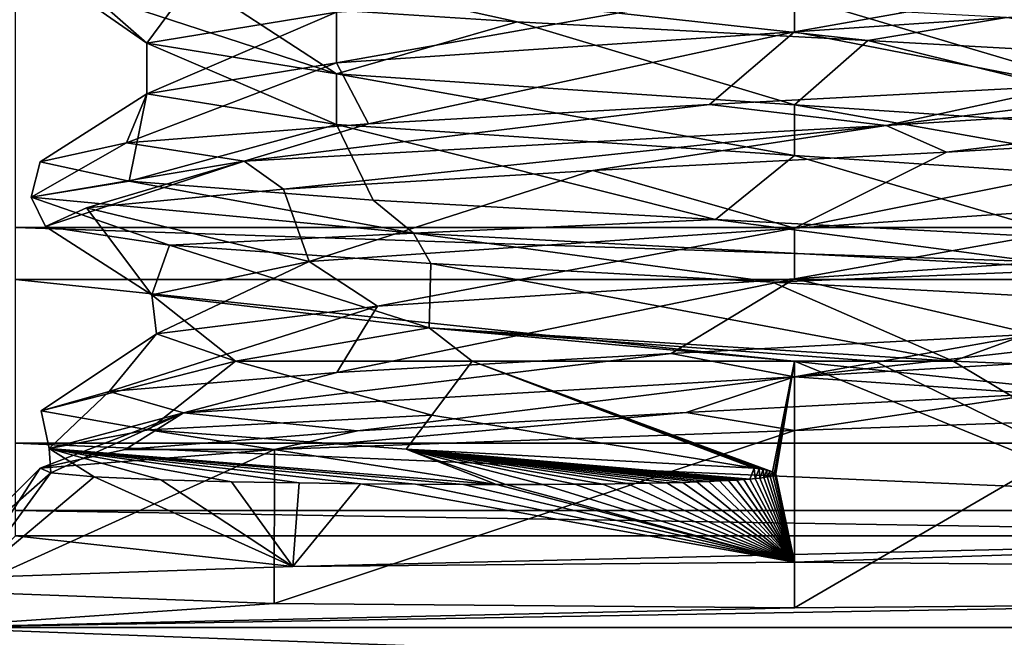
# Model space of a CAD drawing. Header units: millimetres. Extents: x -108 to 102, y -29 to 80.
# Tile 250 of 256: x 51.99 to 55.18, y 25.65 to 27.65. Entities that reach past the tile are written whole.
import ezdxf

# ---------------------------------------------------------------- set-up
doc = ezdxf.new("R2010")
doc.units = ezdxf.units.MM
doc.header["$LTSCALE"] = 65.185185
for name, color, linetype in [('2419', 7, 'CONTINUOUS'), ('2425', 7, 'CONTINUOUS'), ('2437', 7, 'CONTINUOUS'), ('2617', 7, 'CONTINUOUS'), ('2699', 7, 'CONTINUOUS'), ('2700', 7, 'CONTINUOUS'), ('2701', 7, 'CONTINUOUS'), ('2702', 7, 'CONTINUOUS'), ('2709', 7, 'CONTINUOUS'), ('2710', 7, 'CONTINUOUS'), ('2711', 7, 'CONTINUOUS'), ('2739', 7, 'CONTINUOUS'), ('2750', 7, 'CONTINUOUS'), ('2770', 7, 'CONTINUOUS'), ('2773', 7, 'CONTINUOUS')]:
    doc.layers.add(name, color=color, linetype=linetype)

msp = doc.modelspace()

# ---------------------------------------------------------------- linework, layer by layer
at = {"layer": '2419', "color": 7, "linetype": 'CONTINUOUS'}
for points in [[(51.9742, 26.9742, 105.55), (51.9742, 28.4742, 105.55), (57.0258, 26.9742, 105.55), (51.9742, 26.9742, 105.55)], [(57.0258, 26.9742, 105.55), (51.9742, 28.4742, 105.55), (57.0258, 28.4742, 105.55), (57.0258, 26.9742, 105.55)]]:
    msp.add_3dface(points, dxfattribs=at)
at = {"layer": '2425', "color": 7, "linetype": 'CONTINUOUS'}
for points in [[(51.7932, 25.7936, 113.4331), (52.8127, 25.7554, 114.8906), (51.6771, 25.6774, 117.8683), (51.7932, 25.7936, 113.4331)], [(56.1873, 25.7554, 114.8906), (57.3229, 25.6774, 117.8683), (51.6771, 25.6774, 117.8683), (56.1873, 25.7554, 114.8906)], [(54.5, 25.7408, 115.45), (56.1873, 25.7554, 114.8906), (51.6771, 25.6774, 117.8683), (54.5, 25.7408, 115.45)], [(52.8127, 25.7554, 114.8906), (54.5, 25.7408, 115.45), (51.6771, 25.6774, 117.8683), (52.8127, 25.7554, 114.8906)]]:
    msp.add_3dface(points, dxfattribs=at)
at = {"layer": '2437', "color": 7, "linetype": 'CONTINUOUS'}
for points in [[(74, 29.972, 120.55), (35, 29.972, 120.55), (35, 10.393, 121.8333), (74, 29.972, 120.55)], [(74, 29.972, 120.55), (35, 10.393, 121.8333), (74, 10.393, 121.8333), (74, 29.972, 120.55)]]:
    msp.add_3dface(points, dxfattribs=at)
at = {"layer": '2617', "color": 7, "linetype": 'CONTINUOUS'}
for points in [[(51.9742, 26.9742, 105.55), (57.0258, 26.9742, 105.55), (57.0258, 26.8057, 105.5643), (51.9742, 26.9742, 105.55)], [(51.9742, 26.8057, 105.5643), (51.9742, 26.9742, 105.55), (57.0258, 26.8057, 105.5643), (51.9742, 26.8057, 105.5643)], [(51.9742, 26.2749, 105.8352), (51.9742, 26.8057, 105.5643), (57.0258, 26.2749, 105.8352), (51.9742, 26.2749, 105.8352)], [(57.0258, 26.2749, 105.8352), (51.9742, 26.8057, 105.5643), (57.0258, 26.8057, 105.5643), (57.0258, 26.2749, 105.8352)], [(51.9742, 26.0567, 106.1522), (51.9742, 26.2749, 105.8352), (57.0258, 26.0567, 106.1522), (51.9742, 26.0567, 106.1522)], [(57.0258, 26.0567, 106.1522), (51.9742, 26.2749, 105.8352), (57.0258, 26.2749, 105.8352), (57.0258, 26.0567, 106.1522)], [(57.0258, 25.9745, 106.5238), (51.9742, 25.9745, 106.5238), (51.9742, 26.0567, 106.1522), (57.0258, 25.9745, 106.5238)], [(57.0258, 25.9745, 106.5238), (51.9742, 26.0567, 106.1522), (57.0258, 26.0567, 106.1522), (57.0258, 25.9745, 106.5238)]]:
    msp.add_3dface(points, dxfattribs=at)
at = {"layer": '2699', "color": 7, "linetype": 'CONTINUOUS'}
for points in [[(54.5, 27.3723, 110.45), (54.5, 27.2081, 110.45), (55.9849, 27.1081, 111.0651), (54.5, 27.3723, 110.45)], [(55.9852, 27.2722, 111.0653), (54.5, 27.3723, 110.45), (55.9849, 27.1081, 111.0651), (55.9852, 27.2722, 111.0653)], [(54.5, 26.9723, 114.65), (55.9849, 27.0723, 114.0349), (54.5, 26.8081, 114.65), (54.5, 26.9723, 114.65)], [(54.5, 26.8081, 114.65), (55.9849, 27.0723, 114.0349), (55.9852, 26.9081, 114.0347), (54.5, 26.8081, 114.65)]]:
    msp.add_3dface(points, dxfattribs=at)
at = {"layer": '2700', "color": 7, "linetype": 'CONTINUOUS'}
for points in [[(54.5, 25.8888, 109.798), (56.1274, 25.8753, 110.314), (54.5, 26.5408, 110.45), (54.5, 25.8888, 109.798)], [(54.5, 26.5408, 110.45), (56.1274, 25.8753, 110.314), (54.7592, 26.5408, 110.4661), (54.5, 26.5408, 110.45)], [(54.7592, 26.5408, 110.4661), (56.1274, 25.8753, 110.314), (55.0144, 26.5408, 110.514), (54.7592, 26.5408, 110.4661)], [(55.0144, 26.5408, 110.514), (56.1274, 25.8753, 110.314), (55.9338, 26.5028, 110.9642), (55.0144, 26.5408, 110.514)], [(56.1873, 25.7554, 114.8906), (54.5, 25.7408, 115.45), (55.5513, 26.3528, 114.5821), (56.1873, 25.7554, 114.8906)], [(54.5, 25.7408, 115.45), (54.5, 26.3157, 114.8751), (55.5513, 26.3528, 114.5821), (54.5, 25.7408, 115.45)]]:
    msp.add_3dface(points, dxfattribs=at)
at = {"layer": '2701', "color": 7, "linetype": 'CONTINUOUS'}
for points in [[(52.9261, 26.8644, 113.9403), (54.5, 26.9723, 114.65), (53.1472, 26.719, 114.1562), (52.9261, 26.8644, 113.9403)], [(54.5, 26.9723, 114.65), (54.5, 26.8081, 114.65), (53.1472, 26.719, 114.1562), (54.5, 26.9723, 114.65)], [(52.4161, 26.7565, 112.2908), (52.9261, 26.8644, 113.9403), (52.4306, 26.6299, 112.9074), (52.4161, 26.7565, 112.2908)], [(52.4306, 26.6299, 112.9074), (52.9261, 26.8644, 113.9403), (53.1472, 26.719, 114.1562), (52.4306, 26.6299, 112.9074)], [(53.3146, 26.6486, 110.8165), (52.4161, 26.7565, 112.2908), (52.687, 26.5408, 111.4903), (53.3146, 26.6486, 110.8165)], [(52.687, 26.5408, 111.4903), (52.4161, 26.7565, 112.2908), (52.4306, 26.6299, 112.9074), (52.687, 26.5408, 111.4903)], [(53.4549, 26.5408, 110.7286), (53.3146, 26.6486, 110.8165), (52.687, 26.5408, 111.4903), (53.4549, 26.5408, 110.7286)], [(54.5, 26.5408, 110.45), (54.7592, 26.5408, 110.4661), (53.3146, 26.6486, 110.8165), (54.5, 26.5408, 110.45)], [(54.5, 26.5408, 110.45), (53.3146, 26.6486, 110.8165), (53.4549, 26.5408, 110.7286), (54.5, 26.5408, 110.45)], [(54.7592, 26.5408, 110.4661), (55.0144, 26.5408, 110.514), (53.3146, 26.6486, 110.8165), (54.7592, 26.5408, 110.4661)]]:
    msp.add_3dface(points, dxfattribs=at)
at = {"layer": '2702', "color": 7, "linetype": 'CONTINUOUS'}
for points in [[(53.4549, 26.5408, 110.7286), (52.687, 26.5408, 111.4903), (53.3237, 26.3659, 110.6029), (53.4549, 26.5408, 110.7286)], [(54.3695, 26.194, 110.1067), (53.4549, 26.5408, 110.7286), (53.3237, 26.3659, 110.6029), (54.3695, 26.194, 110.1067)], [(54.5, 26.5408, 110.45), (53.4549, 26.5408, 110.7286), (54.4281, 26.1823, 110.0926), (54.5, 26.5408, 110.45)], [(54.4281, 26.1823, 110.0926), (53.4549, 26.5408, 110.7286), (54.4198, 26.1848, 110.0953), (54.4281, 26.1823, 110.0926)], [(54.4198, 26.1848, 110.0953), (53.4549, 26.5408, 110.7286), (54.4098, 26.1871, 110.098), (54.4198, 26.1848, 110.0953)], [(54.4098, 26.1871, 110.098), (53.4549, 26.5408, 110.7286), (54.3983, 26.1893, 110.1007), (54.4098, 26.1871, 110.098)], [(54.3983, 26.1893, 110.1007), (53.4549, 26.5408, 110.7286), (54.3849, 26.1916, 110.1036), (54.3983, 26.1893, 110.1007)], [(54.3849, 26.1916, 110.1036), (53.4549, 26.5408, 110.7286), (54.3695, 26.194, 110.1067), (54.3849, 26.1916, 110.1036)], [(54.4349, 26.1795, 110.0896), (54.5, 26.5408, 110.45), (54.4281, 26.1823, 110.0926), (54.4349, 26.1795, 110.0896)], [(54.4388, 26.1759, 110.0859), (54.5, 26.5408, 110.45), (54.4349, 26.1795, 110.0896), (54.4388, 26.1759, 110.0859)], [(54.5, 25.8888, 109.798), (54.5, 26.5408, 110.45), (54.4388, 26.1759, 110.0859), (54.5, 25.8888, 109.798)], [(54.5, 25.7408, 115.45), (52.8127, 25.7554, 114.8906), (54.5, 26.3157, 114.8751), (54.5, 25.7408, 115.45)], [(54.5, 26.3157, 114.8751), (52.8127, 25.7554, 114.8906), (52.8137, 26.2546, 114.2382), (54.5, 26.3157, 114.8751)], [(52.8127, 25.7554, 114.8906), (51.7932, 25.7936, 113.4331), (52.8137, 26.2546, 114.2382), (52.8127, 25.7554, 114.8906)], [(52.8137, 26.2546, 114.2382), (51.7932, 25.7936, 113.4331), (52.0533, 26.194, 112.5649), (52.8137, 26.2546, 114.2382)], [(51.7932, 25.7936, 113.4331), (51.6846, 25.8254, 112.552), (52.0533, 26.194, 112.5649), (51.7932, 25.7936, 113.4331)], [(52.0533, 26.194, 112.5649), (51.6846, 25.8254, 112.552), (52.0878, 26.1791, 112.0587), (52.0533, 26.194, 112.5649)], [(51.6846, 25.8254, 112.552), (51.8393, 25.8396, 111.6743), (52.0878, 26.1791, 112.0587), (51.6846, 25.8254, 112.552)], [(52.0878, 26.1791, 112.0587), (51.8393, 25.8396, 111.6743), (52.2285, 26.1664, 111.5686), (52.0878, 26.1791, 112.0587)], [(51.8393, 25.8396, 111.6743), (52.8726, 25.8753, 110.314), (52.2285, 26.1664, 111.5686), (51.8393, 25.8396, 111.6743)], [(52.2285, 26.1664, 111.5686), (52.8726, 25.8753, 110.314), (52.4453, 26.1566, 111.1539), (52.2285, 26.1664, 111.5686)], [(52.4453, 26.1566, 111.1539), (52.8726, 25.8753, 110.314), (52.6745, 26.1502, 110.8558), (52.4453, 26.1566, 111.1539)], [(52.6745, 26.1502, 110.8558), (52.8726, 25.8753, 110.314), (52.8931, 26.146, 110.6416), (52.6745, 26.1502, 110.8558)], [(54.1375, 26.1479, 110.0837), (54.5, 25.8888, 109.798), (54.1827, 26.1494, 110.079), (54.1375, 26.1479, 110.0837)], [(54.1827, 26.1494, 110.079), (54.5, 25.8888, 109.798), (54.2221, 26.151, 110.0758), (54.1827, 26.1494, 110.079)], [(54.2221, 26.151, 110.0758), (54.5, 25.8888, 109.798), (54.2564, 26.1525, 110.0737), (54.2221, 26.151, 110.0758)], [(54.2564, 26.1525, 110.0737), (54.5, 25.8888, 109.798), (54.2863, 26.1541, 110.0725), (54.2564, 26.1525, 110.0737)], [(54.2863, 26.1541, 110.0725), (54.5, 25.8888, 109.798), (54.3124, 26.1556, 110.0719), (54.2863, 26.1541, 110.0725)], [(54.3124, 26.1556, 110.0719), (54.5, 25.8888, 109.798), (54.3352, 26.1572, 110.0719), (54.3124, 26.1556, 110.0719)], [(54.3352, 26.1572, 110.0719), (54.5, 25.8888, 109.798), (54.355, 26.1588, 110.0722), (54.3352, 26.1572, 110.0719)], [(54.355, 26.1588, 110.0722), (54.5, 25.8888, 109.798), (54.3723, 26.1603, 110.0729), (54.355, 26.1588, 110.0722)], [(54.3723, 26.1603, 110.0729), (54.5, 25.8888, 109.798), (54.3873, 26.162, 110.0738), (54.3723, 26.1603, 110.0729)], [(54.3873, 26.162, 110.0738), (54.5, 25.8888, 109.798), (54.4003, 26.1636, 110.0749), (54.3873, 26.162, 110.0738)], [(54.4003, 26.1636, 110.0749), (54.5, 25.8888, 109.798), (54.4116, 26.1654, 110.0762), (54.4003, 26.1636, 110.0749)], [(54.4116, 26.1654, 110.0762), (54.5, 25.8888, 109.798), (54.4213, 26.1672, 110.0777), (54.4116, 26.1654, 110.0762)], [(54.4213, 26.1672, 110.0777), (54.5, 25.8888, 109.798), (54.4295, 26.1693, 110.0796), (54.4213, 26.1672, 110.0777)], [(54.4295, 26.1693, 110.0796), (54.5, 25.8888, 109.798), (54.436, 26.172, 110.082), (54.4295, 26.1693, 110.0796)], [(54.436, 26.172, 110.082), (54.5, 25.8888, 109.798), (54.4388, 26.1759, 110.0859), (54.436, 26.172, 110.082)], [(52.8931, 26.146, 110.6416), (52.8726, 25.8753, 110.314), (53.0925, 26.1433, 110.4869), (52.8931, 26.146, 110.6416)], [(52.8726, 25.8753, 110.314), (54.5, 25.8888, 109.798), (53.0925, 26.1433, 110.4869), (52.8726, 25.8753, 110.314)], [(53.0925, 26.1433, 110.4869), (54.5, 25.8888, 109.798), (53.2703, 26.1417, 110.3744), (53.0925, 26.1433, 110.4869)], [(53.2703, 26.1417, 110.3744), (54.5, 25.8888, 109.798), (53.427, 26.1409, 110.2921), (53.2703, 26.1417, 110.3744)], [(53.427, 26.1409, 110.2921), (54.5, 25.8888, 109.798), (53.534, 26.1408, 110.2442), (53.427, 26.1409, 110.2921)], [(53.534, 26.1408, 110.2442), (54.5, 25.8888, 109.798), (53.5642, 26.1408, 110.2318), (53.534, 26.1408, 110.2442)], [(53.5642, 26.1408, 110.2318), (54.5, 25.8888, 109.798), (53.6839, 26.1411, 110.1873), (53.5642, 26.1408, 110.2318)], [(53.6839, 26.1411, 110.1873), (54.5, 25.8888, 109.798), (53.788, 26.1418, 110.1546), (53.6839, 26.1411, 110.1873)], [(53.788, 26.1418, 110.1546), (54.5, 25.8888, 109.798), (53.8786, 26.1427, 110.1305), (53.788, 26.1418, 110.1546)], [(53.8786, 26.1427, 110.1305), (54.5, 25.8888, 109.798), (53.9574, 26.1439, 110.1128), (53.8786, 26.1427, 110.1305)], [(53.9574, 26.1439, 110.1128), (54.5, 25.8888, 109.798), (54.0259, 26.1451, 110.0998), (53.9574, 26.1439, 110.1128)], [(54.0259, 26.1451, 110.0998), (54.5, 25.8888, 109.798), (54.0855, 26.1465, 110.0904), (54.0259, 26.1451, 110.0998)], [(54.0855, 26.1465, 110.0904), (54.5, 25.8888, 109.798), (54.1375, 26.1479, 110.0837), (54.0855, 26.1465, 110.0904)]]:
    msp.add_3dface(points, dxfattribs=at)
at = {"layer": '2709', "color": 7, "linetype": 'CONTINUOUS'}
for points in [[(54.5, 27.6081, 114.65), (55.9849, 27.7081, 114.0349), (55.3952, 27.4349, 114.8272), (54.5, 27.6081, 114.65)], [(53.015, 27.5081, 114.0348), (54.5, 27.6081, 114.65), (53.1184, 27.3108, 114.5694), (53.015, 27.5081, 114.0348)], [(53.1184, 27.3108, 114.5694), (54.5, 27.6081, 114.65), (54.2247, 27.3728, 114.9813), (53.1184, 27.3108, 114.5694)], [(54.2247, 27.3728, 114.9813), (54.5, 27.6081, 114.65), (55.3952, 27.4349, 114.8272), (54.2247, 27.3728, 114.9813)], [(52.4, 27.4081, 112.55), (53.015, 27.5081, 114.0348), (52.3336, 27.2487, 113.6874), (52.4, 27.4081, 112.55)], [(52.3336, 27.2487, 113.6874), (53.015, 27.5081, 114.0348), (53.1184, 27.3108, 114.5694), (52.3336, 27.2487, 113.6874)], [(52.3424, 27.1246, 111.396), (52.4, 27.4081, 112.55), (52.0532, 27.1867, 112.5406), (52.3424, 27.1246, 111.396)], [(52.0532, 27.1867, 112.5406), (52.4, 27.4081, 112.55), (52.3336, 27.2487, 113.6874), (52.0532, 27.1867, 112.5406)], [(53.015, 27.3081, 111.0652), (52.4, 27.4081, 112.55), (52.3424, 27.1246, 111.396), (53.015, 27.3081, 111.0652)], [(53.1339, 27.0626, 110.5201), (53.015, 27.3081, 111.0652), (52.3424, 27.1246, 111.396), (53.1339, 27.0626, 110.5201)], [(54.5, 27.2081, 110.45), (53.015, 27.3081, 111.0652), (54.2434, 27.0006, 110.1167), (54.5, 27.2081, 110.45)], [(54.2434, 27.0006, 110.1167), (53.015, 27.3081, 111.0652), (53.1339, 27.0626, 110.5201), (54.2434, 27.0006, 110.1167)], [(55.4127, 26.9385, 110.2798), (54.5, 27.2081, 110.45), (54.2434, 27.0006, 110.1167), (55.4127, 26.9385, 110.2798)], [(55.9849, 27.1081, 111.0651), (54.5, 27.2081, 110.45), (55.4127, 26.9385, 110.2798), (55.9849, 27.1081, 111.0651)], [(54.5, 26.8081, 114.65), (55.9852, 26.9081, 114.0347), (55.2763, 26.6283, 114.8704), (54.5, 26.8081, 114.65)], [(53.1472, 26.719, 114.1562), (54.5, 26.8081, 114.65), (53.0158, 26.5042, 114.4953), (53.1472, 26.719, 114.1562)], [(53.0158, 26.5042, 114.4953), (54.5, 26.8081, 114.65), (54.0995, 26.5662, 114.9638), (53.0158, 26.5042, 114.4953)], [(54.0995, 26.5662, 114.9638), (54.5, 26.8081, 114.65), (55.2763, 26.6283, 114.8704), (54.0995, 26.5662, 114.9638)], [(52.4306, 26.6299, 112.9074), (53.1472, 26.719, 114.1562), (52.2777, 26.4421, 113.5739), (52.4306, 26.6299, 112.9074)], [(52.2777, 26.4421, 113.5739), (53.1472, 26.719, 114.1562), (53.0158, 26.5042, 114.4953), (52.2777, 26.4421, 113.5739)], [(52.687, 26.5408, 111.4903), (52.4306, 26.6299, 112.9074), (52.057, 26.3801, 112.4142), (52.687, 26.5408, 111.4903)], [(52.057, 26.3801, 112.4142), (52.4306, 26.6299, 112.9074), (52.2777, 26.4421, 113.5739), (52.057, 26.3801, 112.4142)], [(52.405, 26.3181, 111.2861), (52.687, 26.5408, 111.4903), (52.057, 26.3801, 112.4142), (52.405, 26.3181, 111.2861)], [(53.3237, 26.3659, 110.6029), (52.687, 26.5408, 111.4903), (52.405, 26.3181, 111.2861), (53.3237, 26.3659, 110.6029)], [(53.2406, 26.256, 110.4522), (53.3237, 26.3659, 110.6029), (52.405, 26.3181, 111.2861), (53.2406, 26.256, 110.4522)], [(54.3695, 26.194, 110.1067), (53.3237, 26.3659, 110.6029), (53.2406, 26.256, 110.4522), (54.3695, 26.194, 110.1067)]]:
    msp.add_3dface(points, dxfattribs=at)
at = {"layer": '2710', "color": 7, "linetype": 'CONTINUOUS'}
for points in [[(53.6008, 27.6411, 110.2744), (53.0144, 27.7712, 110.5393), (52.6619, 27.7014, 110.935), (53.6008, 27.6411, 110.2744)], [(55.1869, 27.6547, 110.1462), (53.0144, 27.7712, 110.5393), (54.7376, 27.5808, 110.1148), (55.1869, 27.6547, 110.1462)], [(54.7376, 27.5808, 110.1148), (53.0144, 27.7712, 110.5393), (53.6008, 27.6411, 110.2744), (54.7376, 27.5808, 110.1148)], [(55.8221, 27.5205, 110.4911), (55.1869, 27.6547, 110.1462), (54.7376, 27.5808, 110.1148), (55.8221, 27.5205, 110.4911)], [(55.3952, 27.4349, 114.8272), (56.3572, 27.4969, 114.1429), (54.7976, 27.3054, 115.0322), (55.3952, 27.4349, 114.8272)], [(54.7976, 27.3054, 115.0322), (56.3572, 27.4969, 114.1429), (56.6483, 27.4218, 113.8285), (54.7976, 27.3054, 115.0322)], [(54.2247, 27.3728, 114.9813), (55.3952, 27.4349, 114.8272), (54.7976, 27.3054, 115.0322), (54.2247, 27.3728, 114.9813)], [(54.7976, 27.3054, 115.0322), (56.6483, 27.4218, 113.8285), (54.993, 27.219, 114.9466), (54.7976, 27.3054, 115.0322)], [(54.993, 27.219, 114.9466), (56.6483, 27.4218, 113.8285), (56.0318, 27.2793, 114.458), (54.993, 27.219, 114.9466)], [(53.1184, 27.3108, 114.5694), (54.2247, 27.3728, 114.9813), (52.7147, 27.1889, 114.3001), (53.1184, 27.3108, 114.5694)], [(52.7147, 27.1889, 114.3001), (54.2247, 27.3728, 114.9813), (54.7976, 27.3054, 115.0322), (52.7147, 27.1889, 114.3001)], [(52.3336, 27.2487, 113.6874), (53.1184, 27.3108, 114.5694), (52.7147, 27.1889, 114.3001), (52.3336, 27.2487, 113.6874)], [(52.7147, 27.1889, 114.3001), (54.7976, 27.3054, 115.0322), (52.8425, 27.0984, 114.3498), (52.7147, 27.1889, 114.3001)], [(52.8425, 27.0984, 114.3498), (54.7976, 27.3054, 115.0322), (53.8457, 27.1587, 114.9077), (52.8425, 27.0984, 114.3498)], [(53.8457, 27.1587, 114.9077), (54.7976, 27.3054, 115.0322), (54.993, 27.219, 114.9466), (53.8457, 27.1587, 114.9077)], [(52.0532, 27.1867, 112.5406), (52.3336, 27.2487, 113.6874), (52.0242, 27.0725, 112.2031), (52.0532, 27.1867, 112.5406)], [(52.0242, 27.0725, 112.2031), (52.3336, 27.2487, 113.6874), (52.7147, 27.1889, 114.3001), (52.0242, 27.0725, 112.2031)], [(52.0242, 27.0725, 112.2031), (52.7147, 27.1889, 114.3001), (52.071, 26.9778, 112.2556), (52.0242, 27.0725, 112.2031)], [(52.3424, 27.1246, 111.396), (52.0532, 27.1867, 112.5406), (52.0242, 27.0725, 112.2031), (52.3424, 27.1246, 111.396)], [(52.071, 26.9778, 112.2556), (52.7147, 27.1889, 114.3001), (52.204, 27.0381, 113.3958), (52.071, 26.9778, 112.2556)], [(52.204, 27.0381, 113.3958), (52.7147, 27.1889, 114.3001), (52.8425, 27.0984, 114.3498), (52.204, 27.0381, 113.3958)], [(53.2644, 26.956, 110.3767), (52.3424, 27.1246, 111.396), (52.0242, 27.0725, 112.2031), (53.2644, 26.956, 110.3767)], [(53.1339, 27.0626, 110.5201), (52.3424, 27.1246, 111.396), (53.2644, 26.956, 110.3767), (53.1339, 27.0626, 110.5201)], [(53.2644, 26.956, 110.3767), (52.0242, 27.0725, 112.2031), (52.4726, 26.9175, 111.1802), (53.2644, 26.956, 110.3767)], [(52.4726, 26.9175, 111.1802), (52.0242, 27.0725, 112.2031), (52.071, 26.9778, 112.2556), (52.4726, 26.9175, 111.1802)], [(54.2434, 27.0006, 110.1167), (53.1339, 27.0626, 110.5201), (53.2644, 26.956, 110.3767), (54.2434, 27.0006, 110.1167)], [(55.4683, 26.8395, 110.2451), (54.2434, 27.0006, 110.1167), (53.2644, 26.956, 110.3767), (55.4683, 26.8395, 110.2451)], [(55.4127, 26.9385, 110.2798), (54.2434, 27.0006, 110.1167), (55.4683, 26.8395, 110.2451), (55.4127, 26.9385, 110.2798)], [(53.3205, 26.8572, 110.4063), (53.2644, 26.956, 110.3767), (52.4726, 26.9175, 111.1802), (53.3205, 26.8572, 110.4063)], [(55.4683, 26.8395, 110.2451), (53.2644, 26.956, 110.3767), (54.428, 26.7969, 110.1043), (55.4683, 26.8395, 110.2451)], [(54.428, 26.7969, 110.1043), (53.2644, 26.956, 110.3767), (53.3205, 26.8572, 110.4063), (54.428, 26.7969, 110.1043)], [(55.5513, 26.7366, 110.3406), (55.4683, 26.8395, 110.2451), (54.428, 26.7969, 110.1043), (55.5513, 26.7366, 110.3406)], [(55.2763, 26.6283, 114.8704), (56.2724, 26.6903, 114.2368), (54.4998, 26.4902, 115.05), (55.2763, 26.6283, 114.8704)], [(54.4998, 26.4902, 115.05), (56.2724, 26.6903, 114.2368), (56.4808, 26.6066, 114.0753), (54.4998, 26.4902, 115.05)], [(54.0995, 26.5662, 114.9638), (55.2763, 26.6283, 114.8704), (54.4998, 26.4902, 115.05), (54.0995, 26.5662, 114.9638)], [(54.4998, 26.4902, 115.05), (56.4808, 26.6066, 114.0753), (55.2919, 26.4352, 114.8651), (54.4998, 26.4902, 115.05)], [(53.0158, 26.5042, 114.4953), (54.0995, 26.5662, 114.9638), (52.519, 26.3737, 114.075), (53.0158, 26.5042, 114.4953)], [(52.519, 26.3737, 114.075), (54.0995, 26.5662, 114.9638), (54.4998, 26.4902, 115.05), (52.519, 26.3737, 114.075)], [(52.2777, 26.4421, 113.5739), (53.0158, 26.5042, 114.4953), (52.519, 26.3737, 114.075), (52.2777, 26.4421, 113.5739)], [(52.519, 26.3737, 114.075), (54.4998, 26.4902, 115.05), (53.0832, 26.3146, 114.5448), (52.519, 26.3737, 114.075)], [(53.0832, 26.3146, 114.5448), (54.4998, 26.4902, 115.05), (54.1489, 26.3749, 114.9715), (53.0832, 26.3146, 114.5448)], [(54.1489, 26.3749, 114.9715), (54.4998, 26.4902, 115.05), (55.2919, 26.4352, 114.8651), (54.1489, 26.3749, 114.9715)], [(52.057, 26.3801, 112.4142), (52.2777, 26.4421, 113.5739), (52.0831, 26.2573, 111.9107), (52.057, 26.3801, 112.4142)], [(52.0831, 26.2573, 111.9107), (52.2777, 26.4421, 113.5739), (52.519, 26.3737, 114.075), (52.0831, 26.2573, 111.9107)], [(52.0533, 26.194, 112.5649), (52.0878, 26.1791, 112.0587), (52.519, 26.3737, 114.075), (52.0533, 26.194, 112.5649)], [(52.0533, 26.194, 112.5649), (52.519, 26.3737, 114.075), (52.3293, 26.2543, 113.6791), (52.0533, 26.194, 112.5649)], [(52.405, 26.3181, 111.2861), (52.057, 26.3801, 112.4142), (52.0831, 26.2573, 111.9107), (52.405, 26.3181, 111.2861)], [(52.0878, 26.1791, 112.0587), (52.0831, 26.2573, 111.9107), (52.519, 26.3737, 114.075), (52.0878, 26.1791, 112.0587)], [(52.3293, 26.2543, 113.6791), (52.519, 26.3737, 114.075), (53.0832, 26.3146, 114.5448), (52.3293, 26.2543, 113.6791)], [(53.534, 26.1408, 110.2442), (52.405, 26.3181, 111.2861), (52.0831, 26.2573, 111.9107), (53.534, 26.1408, 110.2442)], [(53.534, 26.1408, 110.2442), (53.2406, 26.256, 110.4522), (52.405, 26.3181, 111.2861), (53.534, 26.1408, 110.2442)], [(52.0878, 26.1791, 112.0587), (52.2285, 26.1664, 111.5686), (52.0831, 26.2573, 111.9107), (52.0878, 26.1791, 112.0587)], [(52.2285, 26.1664, 111.5686), (52.4453, 26.1566, 111.1539), (52.0831, 26.2573, 111.9107), (52.2285, 26.1664, 111.5686)], [(52.4453, 26.1566, 111.1539), (52.6745, 26.1502, 110.8558), (52.0831, 26.2573, 111.9107), (52.4453, 26.1566, 111.1539)], [(52.6745, 26.1502, 110.8558), (52.8931, 26.146, 110.6416), (52.0831, 26.2573, 111.9107), (52.6745, 26.1502, 110.8558)], [(52.8931, 26.146, 110.6416), (53.0925, 26.1433, 110.4869), (52.0831, 26.2573, 111.9107), (52.8931, 26.146, 110.6416)], [(53.0925, 26.1433, 110.4869), (53.2703, 26.1417, 110.3744), (52.0831, 26.2573, 111.9107), (53.0925, 26.1433, 110.4869)], [(53.2703, 26.1417, 110.3744), (53.427, 26.1409, 110.2921), (52.0831, 26.2573, 111.9107), (53.2703, 26.1417, 110.3744)], [(53.427, 26.1409, 110.2921), (53.534, 26.1408, 110.2442), (52.0831, 26.2573, 111.9107), (53.427, 26.1409, 110.2921)], [(53.534, 26.1408, 110.2442), (53.5642, 26.1408, 110.2318), (53.2406, 26.256, 110.4522), (53.534, 26.1408, 110.2442)], [(53.5642, 26.1408, 110.2318), (53.6839, 26.1411, 110.1873), (53.2406, 26.256, 110.4522), (53.5642, 26.1408, 110.2318)], [(53.6839, 26.1411, 110.1873), (53.788, 26.1418, 110.1546), (53.2406, 26.256, 110.4522), (53.6839, 26.1411, 110.1873)], [(53.788, 26.1418, 110.1546), (53.8786, 26.1427, 110.1305), (53.2406, 26.256, 110.4522), (53.788, 26.1418, 110.1546)], [(53.8786, 26.1427, 110.1305), (53.9574, 26.1439, 110.1128), (53.2406, 26.256, 110.4522), (53.8786, 26.1427, 110.1305)], [(53.9574, 26.1439, 110.1128), (54.0259, 26.1451, 110.0998), (53.2406, 26.256, 110.4522), (53.9574, 26.1439, 110.1128)], [(54.0259, 26.1451, 110.0998), (54.0855, 26.1465, 110.0904), (53.2406, 26.256, 110.4522), (54.0259, 26.1451, 110.0998)], [(54.0855, 26.1465, 110.0904), (54.1375, 26.1479, 110.0837), (53.2406, 26.256, 110.4522), (54.0855, 26.1465, 110.0904)], [(54.1375, 26.1479, 110.0837), (54.1827, 26.1494, 110.079), (53.2406, 26.256, 110.4522), (54.1375, 26.1479, 110.0837)], [(54.1827, 26.1494, 110.079), (54.2221, 26.151, 110.0758), (53.2406, 26.256, 110.4522), (54.1827, 26.1494, 110.079)], [(54.2221, 26.151, 110.0758), (54.2564, 26.1525, 110.0737), (53.2406, 26.256, 110.4522), (54.2221, 26.151, 110.0758)], [(54.2564, 26.1525, 110.0737), (54.2863, 26.1541, 110.0725), (53.2406, 26.256, 110.4522), (54.2564, 26.1525, 110.0737)], [(54.2863, 26.1541, 110.0725), (54.3124, 26.1556, 110.0719), (53.2406, 26.256, 110.4522), (54.2863, 26.1541, 110.0725)], [(54.3124, 26.1556, 110.0719), (54.3352, 26.1572, 110.0719), (53.2406, 26.256, 110.4522), (54.3124, 26.1556, 110.0719)], [(54.3352, 26.1572, 110.0719), (54.355, 26.1588, 110.0722), (53.2406, 26.256, 110.4522), (54.3352, 26.1572, 110.0719)], [(54.355, 26.1588, 110.0722), (54.3695, 26.194, 110.1067), (53.2406, 26.256, 110.4522), (54.355, 26.1588, 110.0722)], [(54.355, 26.1588, 110.0722), (54.3723, 26.1603, 110.0729), (54.3695, 26.194, 110.1067), (54.355, 26.1588, 110.0722)], [(54.3723, 26.1603, 110.0729), (54.3849, 26.1916, 110.1036), (54.3695, 26.194, 110.1067), (54.3723, 26.1603, 110.0729)], [(54.3723, 26.1603, 110.0729), (54.3873, 26.162, 110.0738), (54.3849, 26.1916, 110.1036), (54.3723, 26.1603, 110.0729)], [(54.3873, 26.162, 110.0738), (54.3983, 26.1893, 110.1007), (54.3849, 26.1916, 110.1036), (54.3873, 26.162, 110.0738)], [(54.3873, 26.162, 110.0738), (54.4003, 26.1636, 110.0749), (54.3983, 26.1893, 110.1007), (54.3873, 26.162, 110.0738)], [(54.4003, 26.1636, 110.0749), (54.4098, 26.1871, 110.098), (54.3983, 26.1893, 110.1007), (54.4003, 26.1636, 110.0749)], [(54.4003, 26.1636, 110.0749), (54.4116, 26.1654, 110.0762), (54.4098, 26.1871, 110.098), (54.4003, 26.1636, 110.0749)], [(54.4116, 26.1654, 110.0762), (54.4198, 26.1848, 110.0953), (54.4098, 26.1871, 110.098), (54.4116, 26.1654, 110.0762)], [(54.4116, 26.1654, 110.0762), (54.4213, 26.1672, 110.0777), (54.4198, 26.1848, 110.0953), (54.4116, 26.1654, 110.0762)], [(54.4213, 26.1672, 110.0777), (54.4281, 26.1823, 110.0926), (54.4198, 26.1848, 110.0953), (54.4213, 26.1672, 110.0777)], [(54.4213, 26.1672, 110.0777), (54.4295, 26.1693, 110.0796), (54.4281, 26.1823, 110.0926), (54.4213, 26.1672, 110.0777)], [(54.4295, 26.1693, 110.0796), (54.4349, 26.1795, 110.0896), (54.4281, 26.1823, 110.0926), (54.4295, 26.1693, 110.0796)], [(54.4295, 26.1693, 110.0796), (54.436, 26.172, 110.082), (54.4349, 26.1795, 110.0896), (54.4295, 26.1693, 110.0796)], [(54.436, 26.172, 110.082), (54.4388, 26.1759, 110.0859), (54.4349, 26.1795, 110.0896), (54.436, 26.172, 110.082)]]:
    msp.add_3dface(points, dxfattribs=at)
at = {"layer": '2711', "color": 7, "linetype": 'CONTINUOUS'}
for points in [[(52.1156, 27.822, 113.0989), (52.6283, 27.8823, 114.126), (52.4, 27.5723, 112.55), (52.1156, 27.822, 113.0989)], [(52.4, 27.5723, 112.55), (52.6283, 27.8823, 114.126), (53.0149, 27.6723, 114.0348), (52.4, 27.5723, 112.55)], [(52.1277, 27.7617, 111.951), (52.1156, 27.822, 113.0989), (52.4, 27.5723, 112.55), (52.1277, 27.7617, 111.951)], [(52.6619, 27.7014, 110.935), (52.1277, 27.7617, 111.951), (53.015, 27.4723, 111.0651), (52.6619, 27.7014, 110.935)], [(53.015, 27.4723, 111.0651), (52.1277, 27.7617, 111.951), (52.4, 27.5723, 112.55), (53.015, 27.4723, 111.0651)], [(53.6008, 27.6411, 110.2744), (52.6619, 27.7014, 110.935), (53.015, 27.4723, 111.0651), (53.6008, 27.6411, 110.2744)], [(54.5, 27.3723, 110.45), (53.6008, 27.6411, 110.2744), (53.015, 27.4723, 111.0651), (54.5, 27.3723, 110.45)], [(54.5, 27.3723, 110.45), (54.7376, 27.5808, 110.1148), (53.6008, 27.6411, 110.2744), (54.5, 27.3723, 110.45)], [(54.5, 27.3723, 110.45), (55.9852, 27.2722, 111.0653), (54.7376, 27.5808, 110.1148), (54.5, 27.3723, 110.45)], [(55.9852, 27.2722, 111.0653), (55.8221, 27.5205, 110.4911), (54.7376, 27.5808, 110.1148), (55.9852, 27.2722, 111.0653)], [(55.9849, 27.0723, 114.0349), (54.5, 26.9723, 114.65), (56.0318, 27.2793, 114.458), (55.9849, 27.0723, 114.0349)], [(54.5, 26.9723, 114.65), (54.993, 27.219, 114.9466), (56.0318, 27.2793, 114.458), (54.5, 26.9723, 114.65)], [(54.5, 26.9723, 114.65), (53.8457, 27.1587, 114.9077), (54.993, 27.219, 114.9466), (54.5, 26.9723, 114.65)], [(52.9261, 26.8644, 113.9403), (52.8425, 27.0984, 114.3498), (53.8457, 27.1587, 114.9077), (52.9261, 26.8644, 113.9403)], [(54.5, 26.9723, 114.65), (52.9261, 26.8644, 113.9403), (53.8457, 27.1587, 114.9077), (54.5, 26.9723, 114.65)], [(52.9261, 26.8644, 113.9403), (52.204, 27.0381, 113.3958), (52.8425, 27.0984, 114.3498), (52.9261, 26.8644, 113.9403)], [(52.4161, 26.7565, 112.2908), (52.071, 26.9778, 112.2556), (52.204, 27.0381, 113.3958), (52.4161, 26.7565, 112.2908)], [(52.9261, 26.8644, 113.9403), (52.4161, 26.7565, 112.2908), (52.204, 27.0381, 113.3958), (52.9261, 26.8644, 113.9403)], [(52.4161, 26.7565, 112.2908), (52.4726, 26.9175, 111.1802), (52.071, 26.9778, 112.2556), (52.4161, 26.7565, 112.2908)], [(52.4161, 26.7565, 112.2908), (53.3146, 26.6486, 110.8165), (52.4726, 26.9175, 111.1802), (52.4161, 26.7565, 112.2908)], [(53.3146, 26.6486, 110.8165), (53.3205, 26.8572, 110.4063), (52.4726, 26.9175, 111.1802), (53.3146, 26.6486, 110.8165)], [(53.3146, 26.6486, 110.8165), (55.0144, 26.5408, 110.514), (53.3205, 26.8572, 110.4063), (53.3146, 26.6486, 110.8165)], [(55.0144, 26.5408, 110.514), (54.428, 26.7969, 110.1043), (53.3205, 26.8572, 110.4063), (55.0144, 26.5408, 110.514)], [(55.0144, 26.5408, 110.514), (55.5513, 26.7366, 110.3406), (54.428, 26.7969, 110.1043), (55.0144, 26.5408, 110.514)], [(55.0144, 26.5408, 110.514), (55.9338, 26.5028, 110.9642), (55.5513, 26.7366, 110.3406), (55.0144, 26.5408, 110.514)], [(54.5, 26.3157, 114.8751), (54.1489, 26.3749, 114.9715), (55.2919, 26.4352, 114.8651), (54.5, 26.3157, 114.8751)], [(55.5513, 26.3528, 114.5821), (54.5, 26.3157, 114.8751), (55.2919, 26.4352, 114.8651), (55.5513, 26.3528, 114.5821)], [(54.5, 26.3157, 114.8751), (52.8137, 26.2546, 114.2382), (54.1489, 26.3749, 114.9715), (54.5, 26.3157, 114.8751)], [(52.8137, 26.2546, 114.2382), (53.0832, 26.3146, 114.5448), (54.1489, 26.3749, 114.9715), (52.8137, 26.2546, 114.2382)], [(52.8137, 26.2546, 114.2382), (52.3293, 26.2543, 113.6791), (53.0832, 26.3146, 114.5448), (52.8137, 26.2546, 114.2382)], [(52.8137, 26.2546, 114.2382), (52.0533, 26.194, 112.5649), (52.3293, 26.2543, 113.6791), (52.8137, 26.2546, 114.2382)]]:
    msp.add_3dface(points, dxfattribs=at)
at = {"layer": '2739', "color": 7, "linetype": 'CONTINUOUS'}
for points in [[(51.6771, 25.6774, 117.8683), (57.3229, 25.6774, 117.8683), (57.3229, 25.4661, 118.3514), (51.6771, 25.6774, 117.8683)], [(51.6771, 25.4661, 118.3514), (51.6771, 25.6774, 117.8683), (57.3229, 25.4661, 118.3514), (51.6771, 25.4661, 118.3514)]]:
    msp.add_3dface(points, dxfattribs=at)
at = {"layer": '2750', "color": 7, "linetype": 'CONTINUOUS'}
for points in [[(51.8393, 25.8396, 111.6743), (51.9742, 25.9745, 106.5238), (52.8726, 25.8753, 110.314), (51.8393, 25.8396, 111.6743)], [(51.9742, 25.9745, 106.5238), (57.0258, 25.9745, 106.5238), (52.8726, 25.8753, 110.314), (51.9742, 25.9745, 106.5238)], [(57.0258, 25.9745, 106.5238), (54.5, 25.8888, 109.798), (52.8726, 25.8753, 110.314), (57.0258, 25.9745, 106.5238)], [(57.0258, 25.9745, 106.5238), (56.1274, 25.8753, 110.314), (54.5, 25.8888, 109.798), (57.0258, 25.9745, 106.5238)]]:
    msp.add_3dface(points, dxfattribs=at)
at = {"layer": '2770', "color": 7, "linetype": 'CONTINUOUS'}
for points in [[(55.9849, 27.7081, 114.0349), (54.5, 27.6081, 114.65), (55.9849, 27.8723, 114.035), (55.9849, 27.7081, 114.0349)], [(54.5, 27.6081, 114.65), (54.5, 27.7723, 114.65), (55.9849, 27.8723, 114.035), (54.5, 27.6081, 114.65)]]:
    msp.add_3dface(points, dxfattribs=at)
at = {"layer": '2773', "color": 7, "linetype": 'CONTINUOUS'}
for points in [[(53.015, 27.5081, 114.0348), (53.0149, 27.6723, 114.0348), (54.5, 27.7723, 114.65), (53.015, 27.5081, 114.0348)], [(54.5, 27.6081, 114.65), (53.015, 27.5081, 114.0348), (54.5, 27.7723, 114.65), (54.5, 27.6081, 114.65)], [(53.015, 27.5081, 114.0348), (52.4, 27.4081, 112.55), (53.0149, 27.6723, 114.0348), (53.015, 27.5081, 114.0348)], [(52.4, 27.4081, 112.55), (52.4, 27.5723, 112.55), (53.0149, 27.6723, 114.0348), (52.4, 27.4081, 112.55)], [(52.4, 27.4081, 112.55), (53.015, 27.3081, 111.0652), (52.4, 27.5723, 112.55), (52.4, 27.4081, 112.55)], [(53.015, 27.3081, 111.0652), (53.015, 27.4723, 111.0651), (52.4, 27.5723, 112.55), (53.015, 27.3081, 111.0652)], [(54.5, 27.2081, 110.45), (54.5, 27.3723, 110.45), (53.015, 27.4723, 111.0651), (54.5, 27.2081, 110.45)], [(53.015, 27.3081, 111.0652), (54.5, 27.2081, 110.45), (53.015, 27.4723, 111.0651), (53.015, 27.3081, 111.0652)]]:
    msp.add_3dface(points, dxfattribs=at)

doc.saveas('drawing.dxf')
